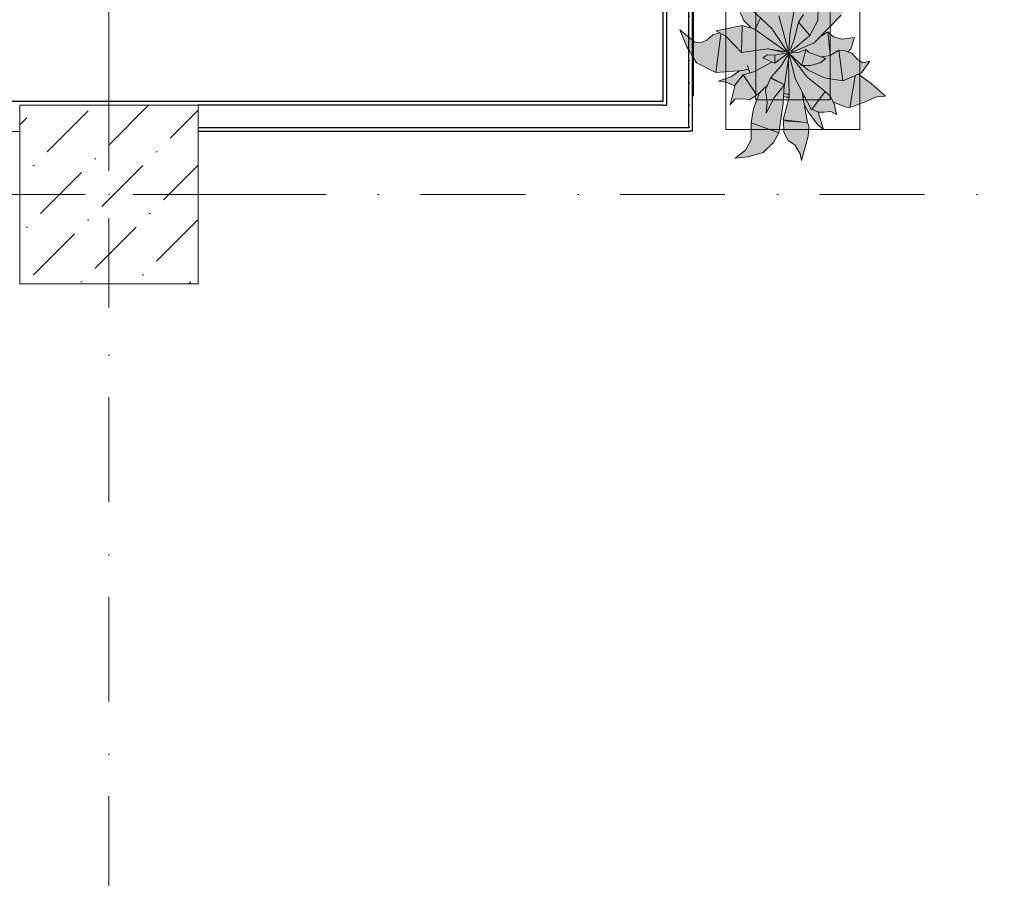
# Model space of a CAD drawing. Header units: millimetres. Extents: x -59761 to 112741, y -57975 to 46221.
# Tile 201 of 256: x 26700 to 30010, y -2299 to 588. Entities that reach past the tile are written whole.
import ezdxf

# ---------------------------------------------------------------- set-up
doc = ezdxf.new("R2010")
doc.units = ezdxf.units.MM
for name, pattern in [('Wipeout_Contour', [1000, 0, -1000]), ('Штриховая', [564.444447, 282.222223, -282.222223]), ('Штрихпунктирная', [670.277762, 352.777767, -176.388884, 0, -141.111112])]:
    doc.linetypes.add(name, pattern=pattern)
for name, color, linetype in [('Интерьер - Мебель', 7, 'Continuous'), ('Конструктив - Колонны', 7, 'Continuous'), ('Конструктив - Стены Блок 100 нов', 7, 'Continuous'), ('Элемент Модели - Зона', 7, 'Continuous'), ('Элемент Модели - Оси', 2, 'Continuous')]:
    doc.layers.add(name, color=color, linetype=linetype)
pattern_1 = [(0, (-45000, -54000), (0, 75), [0, -75])]

msp = doc.modelspace()

# ---------------------------------------------------------------- linework, layer by layer
at = {"layer": 'Интерьер - Мебель', "color": 7, "linetype": 'Continuous', "lineweight": 5}
for p, q in [((29074.11, 1718.07), (29074.11, 218.07)), ((29524.11, 218.07), (29524.11, 1718.07)), ((29174.11, 1618.07), (29174.11, 318.07)), ((29424.11, 318.07), (29424.11, 1618.07)), ((29174.11, 318.07), (29424.11, 318.07)), ((29074.11, 218.07), (29524.11, 218.07))]:
    msp.add_line(p, q, dxfattribs=at)
at = {"layer": 'Интерьер - Мебель', "color": 7, "linetype": 'Continuous', "lineweight": 15}
for p, q in [((29145.37, 634.98), (29228.86, 557.79)), ((29145.37, 634.98), (29228.86, 557.79)), ((29383.33, 585.16), (29384.18, 633.15)), ((29383.33, 585.16), (29384.18, 633.15)), ((29122.36, 612.26), (29133.73, 585.23)), ((29122.36, 612.26), (29133.73, 585.23)), ((29251.68, 600.89), (29285.3, 477.04)), ((29251.68, 600.89), (29285.3, 477.04)), ((29288.57, 539.44), (29303.52, 619.22)), ((29288.57, 539.44), (29303.52, 619.22)), ((29317.63, 579.43), (29334.4, 605.26)), ((29317.63, 579.43), (29334.4, 605.26)), ((29370.31, 509.41), (29461.67, 603.45)), ((29370.31, 509.41), (29461.67, 603.45)), ((29040.83, 550.34), (29128.99, 568.37)), ((29040.83, 550.34), (29128.99, 568.37)), ((29126.25, 477.18), (29128.98, 568.37)), ((29126.25, 477.18), (29128.98, 568.37)), ((29128.99, 568.37), (29169, 557.34)), ((29128.99, 568.37), (29169, 557.34)), ((29133.73, 585.23), (29157.58, 560.98)), ((29133.73, 585.23), (29157.58, 560.98)), ((29173.24, 557.3), (29189.2, 592.07)), ((29173.24, 557.3), (29189.2, 592.07)), ((29304.41, 524.07), (29317.63, 579.43)), ((29304.41, 524.07), (29317.63, 579.43)), ((29317.63, 579.43), (29356.66, 534)), ((29317.63, 579.43), (29356.66, 534)), ((29356.66, 534), (29383.33, 585.16)), ((29356.66, 534), (29383.33, 585.16)), ((29010.06, 518.32), (29029.84, 536.59)), ((29010.06, 518.32), (29029.84, 536.59)), ((29029.84, 536.59), (29052.63, 543.9)), ((29029.84, 536.59), (29052.63, 543.9)), ((29040.19, 410.39), (29056.48, 539.39)), ((29040.19, 410.39), (29056.48, 539.39)), ((29040.83, 550.34), (29074.05, 532.02)), ((29040.83, 550.34), (29074.05, 532.02)), ((29074.05, 532.02), (29126.25, 477.18)), ((29074.05, 532.02), (29126.25, 477.18)), ((29169, 557.34), (29277.69, 479.71)), ((29169, 557.34), (29277.69, 479.71)), ((29228.86, 557.79), (29281.62, 477.72)), ((29228.86, 557.79), (29281.62, 477.72)), ((29285.3, 477.04), (29288.57, 539.44)), ((29285.3, 477.04), (29288.57, 539.44)), ((29292.49, 481.27), (29356.66, 534)), ((29292.49, 481.27), (29356.66, 534)), ((29395.38, 533.82), (29416.74, 546.45)), ((29395.38, 533.82), (29416.74, 546.45)), ((29397.14, 537.47), (29398, 534.67)), ((29397.14, 537.47), (29398, 534.67)), ((29416.74, 546.45), (29424.01, 469.25)), ((29416.74, 546.45), (29435.53, 530.32)), ((29416.74, 546.45), (29424.01, 469.25)), ((29416.74, 546.45), (29435.53, 530.32)), ((29435.53, 530.32), (29465.04, 522.74)), ((29435.53, 530.32), (29465.04, 522.74)), ((28989.53, 510.03), (29010.06, 518.32)), ((28989.53, 510.03), (29010.06, 518.32)), ((29290.39, 484.54), (29304.41, 524.07)), ((29290.39, 484.54), (29304.41, 524.07)), ((29297.17, 478.57), (29370.31, 509.41)), ((29297.17, 478.57), (29370.31, 509.41)), ((29465.04, 522.74), (29505.89, 527.31)), ((29465.04, 522.74), (29505.89, 527.31)), ((29494.47, 489.57), (29505.89, 527.31)), ((29494.47, 489.57), (29505.89, 527.31)), ((29126.25, 477.18), (29214.12, 490.01)), ((29126.25, 477.18), (29214.12, 490.01)), ((29198.39, 459.4), (29214.32, 469.62)), ((29198.39, 459.4), (29214.32, 469.62)), ((29214.12, 490.01), (29277.69, 479.71)), ((29214.12, 490.01), (29277.69, 479.71)), ((29214.32, 469.62), (29238.21, 468.76)), ((29214.32, 469.62), (29238.21, 468.76)), ((29214.56, 489.74), (29215.68, 489.49)), ((29214.56, 489.74), (29215.68, 489.49)), ((29221.26, 488.28), (29223.49, 487.79)), ((29221.26, 488.28), (29223.49, 487.79)), ((29227.95, 486.82), (29232.42, 485.85)), ((29227.95, 486.82), (29232.42, 485.85)), ((29234.65, 485.36), (29266.97, 478.31)), ((29234.65, 485.36), (29266.97, 478.31)), ((29238.21, 468.76), (29285.3, 477.04)), ((29238.21, 468.76), (29285.3, 477.04)), ((29238.21, 468.76), (29238.46, 441.58)), ((29238.21, 468.76), (29238.46, 441.58)), ((29238.46, 441.58), (29280.74, 473.59)), ((29238.46, 441.58), (29280.74, 473.59)), ((29259.81, 433.08), (29279, 463.44)), ((29259.81, 433.08), (29279, 463.44)), ((29270.89, 368.47), (29286.8, 470.5)), ((29270.89, 368.47), (29286.8, 470.5)), ((29280.43, 463.6), (29287.89, 477.49)), ((29280.43, 463.6), (29287.89, 477.49)), ((29281.28, 473.89), (29287.89, 477.49)), ((29281.28, 473.89), (29287.89, 477.49)), ((29282.43, 476.54), (29284.69, 475.99)), ((29282.43, 476.54), (29284.69, 475.99)), ((29284.16, 476.18), (29285.3, 477.04)), ((29284.16, 476.18), (29285.3, 477.04)), ((29286.67, 471.45), (29306.66, 390.16)), ((29286.67, 471.45), (29306.66, 390.16)), ((29286.95, 475.44), (29294.87, 473.53)), ((29286.95, 475.44), (29294.87, 473.53)), ((29286.95, 472.67), (29303.85, 458.21)), ((29286.95, 472.67), (29303.85, 458.21)), ((29290.72, 476.89), (29314.68, 476.24)), ((29290.72, 476.89), (29314.68, 476.24)), ((29293.35, 466.25), (29345.86, 395.91)), ((29293.35, 466.25), (29345.86, 395.91)), ((29295.05, 467.37), (29329.48, 433.27)), ((29295.05, 467.37), (29329.48, 433.27)), ((29314.68, 476.24), (29343.04, 487.03)), ((29314.68, 476.24), (29343.04, 487.03)), ((29329.48, 433.27), (29343.04, 487.03)), ((29329.48, 433.27), (29343.04, 487.03)), ((29343.04, 487.03), (29351.96, 477.96)), ((29343.04, 487.03), (29351.96, 477.96)), ((29351.96, 477.96), (29368.7, 471.4)), ((29351.96, 477.96), (29368.7, 471.4)), ((29368.7, 471.4), (29409.4, 457.18)), ((29368.7, 471.4), (29409.4, 457.18)), ((29396.5, 462.69), (29424.03, 466.98)), ((29396.5, 462.69), (29424.03, 466.98)), ((29424.03, 466.98), (29453.62, 484.99)), ((29424.03, 466.98), (29453.62, 484.99)), ((29453.62, 484.99), (29467.36, 382.03)), ((29453.62, 484.99), (29474.9, 483.3)), ((29453.62, 484.99), (29467.36, 382.03)), ((29453.62, 484.99), (29474.9, 483.3)), ((29474.9, 483.3), (29497.55, 475.22)), ((29474.9, 483.3), (29497.55, 475.22)), ((29484.54, 479.32), (29494.47, 489.57)), ((29484.54, 479.32), (29494.47, 489.57)), ((29497.55, 475.22), (29516.07, 453.89)), ((29497.55, 475.22), (29516.07, 453.89)), ((29146.49, 433.42), (29154.7, 409.58)), ((29146.49, 433.42), (29154.7, 409.58)), ((29168.08, 412.2), (29227.95, 444.83)), ((29168.08, 412.2), (29227.95, 444.83)), ((29198.39, 459.4), (29238.46, 441.58)), ((29198.39, 459.4), (29238.46, 441.58)), ((29225.18, 393.01), (29259.81, 433.08)), ((29225.18, 393.01), (29259.81, 433.08)), ((29284.5, 452.66), (29286.63, 327.72)), ((29284.5, 452.66), (29286.63, 327.72)), ((29329.48, 433.27), (29357.28, 433.66)), ((29329.48, 433.27), (29357.28, 433.66)), ((29333.99, 432.42), (29350.89, 417.97)), ((29333.99, 432.42), (29350.89, 417.97)), ((29357.28, 433.66), (29390.78, 442.34)), ((29357.28, 433.66), (29390.78, 442.34)), ((29390.78, 442.34), (29409.4, 457.18)), ((29390.78, 442.34), (29409.4, 457.18)), ((29516.07, 453.89), (29533.84, 442.54)), ((29516.07, 453.89), (29533.84, 442.54)), ((29529.91, 408.9), (29557.67, 448.48)), ((29529.91, 408.9), (29557.67, 448.48)), ((29533.84, 442.54), (29557.67, 448.48)), ((29533.84, 442.54), (29557.67, 448.48)), ((29040.19, 410.39), (29130.74, 417.27)), ((29040.19, 410.39), (29130.74, 417.27)), ((29090.71, 395.91), (29120.1, 415.78)), ((29090.71, 395.91), (29120.1, 415.78)), ((29105.04, 368.13), (29132.51, 402.5)), ((29105.04, 368.13), (29132.51, 402.5)), ((29130.74, 417.27), (29149.78, 421.2)), ((29130.74, 417.27), (29149.78, 421.2)), ((29132.51, 402.5), (29168.08, 412.2)), ((29132.51, 402.5), (29168.08, 412.2)), ((29132.51, 402.5), (29177.98, 333.57)), ((29132.51, 402.5), (29177.98, 333.57)), ((29350.89, 417.97), (29405.1, 392.75)), ((29350.89, 417.97), (29405.1, 392.75)), ((29467.36, 382.03), (29529.91, 408.9)), ((29467.36, 382.03), (29529.91, 408.9)), ((29490.77, 292.4), (29508.88, 397.73)), ((29490.77, 292.4), (29508.88, 397.73)), ((29520.23, 404.78), (29562.63, 373.38)), ((29520.23, 404.78), (29562.63, 373.38)), ((29049.3, 380.93), (29090.71, 395.91)), ((29049.3, 380.93), (29090.71, 395.91)), ((29049.3, 380.93), (29075.18, 377.3)), ((29049.3, 380.93), (29075.18, 377.3)), ((29075.18, 377.3), (29103.78, 365.66)), ((29075.18, 377.3), (29103.78, 365.66)), ((29088.65, 301.53), (29105.04, 368.13)), ((29088.65, 301.53), (29105.04, 368.13)), ((29177.98, 333.57), (29213.44, 367.45)), ((29177.98, 333.57), (29213.44, 367.45)), ((29207.58, 351.58), (29225.18, 393.01)), ((29207.58, 351.58), (29225.18, 393.01)), ((29222.57, 392.18), (29225.18, 393.01)), ((29222.57, 392.18), (29225.18, 393.01)), ((29222.57, 392.18), (29270.89, 368.47)), ((29222.57, 392.18), (29270.89, 368.47)), ((29225.18, 393.01), (29270.89, 368.47)), ((29225.18, 393.01), (29270.89, 368.47)), ((29237.91, 327.22), (29270.89, 368.47)), ((29237.91, 327.22), (29270.89, 368.47)), ((29266.24, 305.63), (29269.45, 365.64)), ((29266.24, 305.63), (29269.45, 365.64)), ((29306.66, 390.16), (29361.3, 284.98)), ((29306.66, 390.16), (29361.3, 284.98)), ((29345.86, 395.91), (29408.16, 346.01)), ((29345.86, 395.91), (29408.16, 346.01)), ((29405.1, 392.75), (29467.36, 382.03)), ((29405.1, 392.75), (29467.36, 382.03)), ((29562.63, 373.38), (29610.79, 330.88)), ((29562.63, 373.38), (29610.79, 330.88)), ((29154.56, 319.25), (29177.98, 333.57)), ((29154.56, 319.25), (29177.98, 333.57)), ((29166.63, 289.03), (29186.93, 341.62)), ((29166.63, 289.03), (29186.93, 341.62)), ((29207.58, 351.58), (29212.22, 310.46)), ((29207.58, 351.58), (29212.22, 310.46)), ((29269.42, 339.13), (29278.69, 337.28)), ((29269.42, 339.13), (29278.69, 337.28)), ((29278.69, 337.28), (29285.23, 337.65)), ((29278.69, 337.28), (29285.23, 337.65)), ((29330.81, 342.2), (29348.3, 241.62)), ((29330.81, 342.2), (29348.3, 241.62)), ((29361.3, 284.98), (29408.16, 346.01)), ((29361.3, 284.98), (29408.16, 346.01)), ((29408.16, 346.01), (29425.65, 329.47)), ((29408.16, 346.01), (29425.65, 329.47)), ((29088.65, 301.53), (29104.18, 320.14)), ((29088.65, 301.53), (29104.18, 320.14)), ((29104.18, 320.14), (29129.03, 321.29)), ((29104.18, 320.14), (29129.03, 321.29)), ((29129.03, 321.29), (29154.56, 319.25)), ((29129.03, 321.29), (29154.56, 319.25)), ((29208.97, 273.64), (29237.91, 327.22)), ((29208.97, 273.64), (29237.91, 327.22)), ((29208.97, 273.64), (29212.22, 310.46)), ((29208.97, 273.64), (29212.22, 310.46)), ((29252.45, 207.48), (29266.24, 305.63)), ((29252.45, 207.48), (29266.24, 305.63)), ((29266.76, 251.26), (29286.63, 327.72)), ((29266.76, 251.26), (29286.63, 327.72)), ((29268.15, 329.26), (29278.22, 327.24)), ((29268.15, 329.26), (29278.22, 327.24)), ((29278.22, 327.24), (29286.02, 327.69)), ((29278.22, 327.24), (29286.02, 327.69)), ((29335.12, 327.5), (29337.38, 328.98)), ((29335.12, 327.5), (29337.38, 328.98)), ((29338.87, 298.01), (29350.25, 278.03)), ((29338.87, 298.01), (29350.25, 278.03)), ((29425.65, 329.47), (29438.68, 301.26)), ((29425.65, 329.47), (29438.68, 301.26)), ((29434.42, 310.79), (29479.31, 293.84)), ((29434.42, 310.79), (29479.31, 293.84)), ((29438.68, 301.26), (29445.52, 269.37)), ((29438.68, 301.26), (29445.52, 269.37)), ((29490.77, 292.4), (29544.88, 313.16)), ((29490.77, 292.4), (29544.88, 313.16)), ((29544.88, 313.16), (29580.72, 328.06)), ((29544.88, 313.16), (29580.72, 328.06)), ((29580.72, 328.06), (29610.79, 330.88)), ((29580.72, 328.06), (29610.79, 330.88)), ((29158.91, 240.54), (29166.63, 289.03)), ((29158.91, 240.54), (29166.63, 289.03)), ((29350.25, 278.03), (29381.73, 235.29)), ((29350.25, 278.03), (29381.73, 235.29)), ((29362.87, 287.02), (29385.26, 277.32)), ((29362.87, 287.02), (29385.26, 277.32)), ((29384.62, 276.65), (29402.17, 217.99)), ((29384.62, 276.65), (29402.17, 217.99)), ((29385.26, 277.32), (29403.58, 276.38)), ((29385.26, 277.32), (29403.58, 276.38)), ((29403.58, 276.38), (29426.79, 278.71)), ((29403.58, 276.38), (29426.79, 278.71)), ((29426.79, 278.71), (29445.52, 269.37)), ((29426.79, 278.71), (29445.52, 269.37)), ((29479.31, 293.84), (29490.77, 292.4)), ((29479.31, 293.84), (29490.77, 292.4)), ((29158.46, 184.16), (29158.91, 240.54)), ((29158.46, 184.16), (29158.91, 240.54)), ((29158.91, 240.54), (29252.45, 207.48)), ((29158.91, 240.54), (29252.45, 207.48)), ((29266.76, 251.26), (29343.9, 242.14)), ((29266.76, 251.26), (29343.9, 242.14)), ((29267.44, 248.07), (29268.79, 209.31)), ((29267.44, 248.07), (29348.3, 241.62)), ((29267.44, 248.07), (29268.79, 209.31)), ((29267.44, 248.07), (29348.3, 241.62)), ((29348.3, 241.62), (29352.34, 229.28)), ((29348.3, 241.62), (29352.34, 229.28)), ((29381.73, 235.29), (29402.17, 217.99)), ((29381.73, 235.29), (29402.17, 217.99)), ((29234.44, 174.44), (29252.45, 207.48)), ((29234.44, 174.44), (29252.45, 207.48)), ((29268.79, 209.31), (29283.12, 181.52)), ((29268.79, 209.31), (29283.12, 181.52)), ((29351.02, 196.47), (29352.34, 229.28)), ((29351.02, 196.47), (29352.34, 229.28)), ((29139.49, 149.11), (29158.46, 184.16)), ((29139.49, 149.11), (29158.46, 184.16)), ((29199.75, 141.16), (29234.44, 174.44)), ((29199.75, 141.16), (29234.44, 174.44)), ((29283.12, 181.52), (29305.83, 166.65)), ((29283.12, 181.52), (29305.83, 166.65)), ((29305.83, 166.65), (29323.45, 136.51)), ((29305.83, 166.65), (29323.45, 136.51)), ((29328.24, 114.19), (29351.02, 196.47)), ((29328.24, 114.19), (29351.02, 196.47)), ((29104.74, 122.63), (29139.49, 149.11)), ((29104.74, 122.63), (29139.49, 149.11)), ((29148.53, 126.45), (29199.75, 141.16)), ((29148.53, 126.45), (29199.75, 141.16)), ((29323.45, 136.51), (29328.24, 114.19)), ((29323.45, 136.51), (29328.24, 114.19)), ((29104.74, 122.63), (29148.53, 126.45)), ((29104.74, 122.63), (29148.53, 126.45))]:
    msp.add_line(p, q, dxfattribs=at)
at = {"layer": 'Элемент Модели - Зона', "color": 253, "linetype": 'Штриховая', "lineweight": 15, "flags": 128}
for points in [[(-8890, -17680), (-3119.74, -17680), (-3119.74, -14858.42), (142.53, -11594.86), (156.67, -11609), (156.67, -11580), (18300, -11580), (18300, -11600), (32399.73, -11600), (32399.73, -11580), (69081.36, -11580), (72316.72, -14823.47), (72320.06, -15158.11), (72320.06, -17695), (72360, -17695), (72360, -19700), (72120, -19700), (72120, -18300), (71700, -18300), (71700, -17900), (63300, -17900), (63300, -18300), (62700, -18300), (62700, -17900), (54320, -17900), (54320, -27030), (62700, -27030), (62700, -26350), (63300, -26350), (63300, -27540), (67380, -27540), (67380, -26630), (67500, -26630), (67500, -27660), (62920, -27660), (62920, -32819.89), (72120, -32819.89), (72120, -27750), (71650, -27750), (71650, -26250), (72120, -26250), (72120, -21200), (72360, -21200), (72360, -33849.94), (72120, -33849.94), (72120, -33059.89), (54320, -33059.89), (54320, -39349.94), (72120, -39349.94), (72120, -36299.94), (71700.06, -36299.94), (71700.06, -35674.44), (72120, -35674.44), (72120, -35349.94), (72360, -35349.94), (72360, -35679.94), (75850, -35679.94), (75850, -16794.88), (75238.88, -16794.88), (75238.88, -9000), (80700, -9000), (80700, -8700), (81300, -8700), (81300, -9000), (87517.1, -9000), (87517.1, -320), (85530, -320), (85530, 300), (84182.9, 300), (81300, 300), (81300, -300), (80700, -300), (80700, 212.5), (79799.78, 212.5), (72300, 212.5), (72300, -300), (71700, -300), (71700, 212.5), (63300, 212.5), (63300, -300), (62700, -300), (62700, 212.5), (54300, 212.5), (54300, -300), (53700, -300), (53700, 212.5), (45650, 212.5), (45650, -300), (45050, -300), (44950, -300), (44950, -5367.2), (32450.06, -5367.2), (32450.06, -200), (32450.06, 7690), (32460.06, 7690), (32460.06, 13850), (29720, 13850), (29720, 5730), (28964.53, 5730), (28964.53, 212), (27300.06, 212), (27300.06, -300), (26700.06, -300), (26700.06, 212), (18300, 212), (18300, -300), (17700, -300), (17700, 212), (16025.03, 212), (16025.03, -7500), (16025.03, -9042.59), (9300, -9042.59), (9300, -9300), (8700, -9300), (8700, -9042.59), (300, -9042.59), (300, -9300), (-300, -9300), (-300, -9042.59), (-8250, -9042.59), (-8250, -9300), (-8850, -9300), (-8850, -9042.59), (-8890, -9042.59)], [(22625.03, 200), (24125.03, 200), (24125.03, 212), (26700.06, 212), (26700.06, 300), (27300.06, 300), (27300.06, 212), (28964.53, 212), (28964.53, 5730), (22625.03, 5730)]]:
    msp.add_lwpolyline(points, close=True, dxfattribs=at)
at = {"layer": 'Элемент Модели - Оси', "color": 7, "linetype": 'Штрихпунктирная', "lineweight": 15}
msp.add_line((-57760.58, 0), (110650, 0), dxfattribs=at)

# ---------------------------------------------------------------- next in the draw order: wipeouts: each hides what was drawn before it
at = {"color": 254, "linetype": 'Wipeout_Contour', "lineweight": 0, "ltscale": 7508896.086045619}
msp.add_wipeout([(28862.03, 300), (28874.53, 300), (28862.03, 312.5)], dxfattribs=at).dxf.layer = 'Конструктив - Стены Блок 100 нов'
at = {"color": 254, "linetype": 'Wipeout_Contour', "lineweight": 0, "ltscale": 7509186.880654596}
msp.add_wipeout([(28949.53, 212.5), (28962.03, 212.5), (28949.53, 225)], dxfattribs=at).dxf.layer = 'Конструктив - Стены Блок 100 нов'

# ---------------------------------------------------------------- next in the draw order: wipeouts: each hides what was drawn before it
at = {"color": 254, "linetype": 'Wipeout_Contour', "lineweight": 0, "ltscale": 7509014.011544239}
msp.add_wipeout([(28874.53, 225), (28949.53, 225), (28874.53, 300)], dxfattribs=at).dxf.layer = 'Конструктив - Стены Блок 100 нов'

# ---------------------------------------------------------------- next in the draw order: wipeouts: each hides what was drawn before it
at = {"color": 254, "linetype": 'Wipeout_Contour', "lineweight": 0, "ltscale": 7508905.96715316}
msp.add_wipeout([(28862.03, 312.5), (28874.53, 300), (28874.53, 312.5)], dxfattribs=at).dxf.layer = 'Конструктив - Стены Блок 100 нов'
at = {"color": 254, "linetype": 'Wipeout_Contour', "lineweight": 0, "ltscale": 7509196.761309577}
msp.add_wipeout([(28962.03, 225), (28949.53, 225), (28962.03, 212.5)], dxfattribs=at).dxf.layer = 'Конструктив - Стены Блок 100 нов'

# ---------------------------------------------------------------- next in the draw order: hatches: boundary and pattern name
at = {"layer": 'Конструктив - Стены Блок 100 нов', "linetype": 'Continuous', "lineweight": 5}
h = msp.add_hatch(dxfattribs=at)
h.set_pattern_fill('ШТУКАТУРКА__ГИПС_03_000D', style=0, pattern_type=2)
h.set_pattern_definition(pattern_1)
h.paths.add_polyline_path([(28962.03, 225), (28949.53, 225), (28962.03, 212.5)])

# ---------------------------------------------------------------- next in the draw order: wipeouts: each hides what was drawn before it
at = {"color": 254, "linetype": 'Wipeout_Contour', "lineweight": 0, "ltscale": 10010639.11398301}
msp.add_wipeout([(28874.53, 312.5), (28874.53, 5725), (28862.03, 5725), (28862.03, 312.5)], dxfattribs=at).dxf.layer = 'Конструктив - Стены Блок 100 нов'

# ---------------------------------------------------------------- next in the draw order: wipeouts: each hides what was drawn before it
at = {"color": 254, "linetype": 'Wipeout_Contour', "lineweight": 0, "ltscale": 10011006.87166008}
msp.add_wipeout([(28962.03, 5725), (28949.53, 5725), (28949.53, 225), (28962.03, 225)], dxfattribs=at).dxf.layer = 'Конструктив - Стены Блок 100 нов'

# ---------------------------------------------------------------- next in the draw order: hatches: boundary and pattern name
at = {"layer": 'Конструктив - Стены Блок 100 нов', "linetype": 'Continuous', "lineweight": 5}
h = msp.add_hatch(dxfattribs=at)
h.set_pattern_fill('ШТУКАТУРКА__ГИПС_03_000D', style=0, pattern_type=2)
h.set_pattern_definition(pattern_1)
h.paths.add_polyline_path([(28962.03, 5725), (28949.53, 5725), (28949.53, 225), (28962.03, 225)])

# ---------------------------------------------------------------- next in the draw order: linework, layer by layer
at = {"layer": 'Интерьер - Мебель', "color": 7, "linetype": 'Continuous', "lineweight": 15}
for p, q in [((28969.55, 512.15), (28989.53, 510.03)), ((28969.55, 512.15), (28989.53, 510.03)), ((28974.79, 442.25), (29040.19, 410.39)), ((28974.79, 442.25), (29040.19, 410.39))]:
    msp.add_line(p, q, dxfattribs=at)

# ---------------------------------------------------------------- next in the draw order: wipeouts: each hides what was drawn before it
at = {"color": 254, "linetype": 'Wipeout_Contour', "lineweight": 0, "ltscale": 7509078.835772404}
msp.add_wipeout([(28874.53, 300), (28949.53, 225), (28949.53, 300)], dxfattribs=at).dxf.layer = 'Конструктив - Стены Блок 100 нов'

# ---------------------------------------------------------------- next in the draw order: linework, layer by layer
at = {"layer": 'Конструктив - Стены Блок 100 нов', "color": 7, "linetype": 'Continuous', "lineweight": 30}
msp.add_line((28874.53, 225), (28949.53, 225), dxfattribs=at)
at = {"layer": 'Конструктив - Стены Блок 100 нов', "color": 7, "linetype": 'Continuous', "lineweight": 30, "flags": 128}
msp.add_lwpolyline([(28962.03, 212.5), (28949.53, 212.5)], dxfattribs=at)

# ---------------------------------------------------------------- next in the draw order: wipeouts: each hides what was drawn before it
at = {"color": 254, "linetype": 'Wipeout_Contour', "lineweight": 0, "ltscale": 10010815.84606999}
msp.add_wipeout([(28949.53, 300), (28949.53, 5725), (28874.53, 5725), (28874.53, 300)], dxfattribs=at).dxf.layer = 'Конструктив - Стены Блок 100 нов'

# ---------------------------------------------------------------- next in the draw order: linework, layer by layer
at = {"layer": 'Интерьер - Мебель', "color": 7, "linetype": 'Continuous', "lineweight": 15}
for p, q in [((28918.78, 553.82), (28942.22, 496.57)), ((28918.78, 553.82), (28969.55, 512.15)), ((28918.78, 553.82), (28942.22, 496.57)), ((28918.78, 553.82), (28969.55, 512.15)), ((28942.22, 496.57), (28974.79, 442.25)), ((28942.22, 496.57), (28974.79, 442.25))]:
    msp.add_line(p, q, dxfattribs=at)
at = {"layer": 'Конструктив - Стены Блок 100 нов', "color": 7, "linetype": 'Continuous', "lineweight": 30}
for p, q in [((28874.53, 5725), (28874.53, 300)), ((28949.53, 300), (28949.53, 5725)), ((28862.03, 300), (28874.53, 300)), ((28949.53, 225), (28949.53, 300))]:
    msp.add_line(p, q, dxfattribs=at)
at = {"layer": 'Конструктив - Стены Блок 100 нов', "color": 7, "linetype": 'Continuous', "lineweight": 30, "flags": 128}
for points in [[(28862.03, 5725), (28862.03, 312.5)], [(28962.03, 212.5), (28962.03, 5725)]]:
    msp.add_lwpolyline(points, dxfattribs=at)

# ---------------------------------------------------------------- next in the draw order: wipeouts: each hides what was drawn before it
at = {"color": 254, "linetype": 'Wipeout_Contour', "lineweight": 0, "ltscale": 10002431.44219892}
msp.add_wipeout([(28862.03, 312.5), (24125.03, 312.5), (24125.03, 300), (28862.03, 300)], dxfattribs=at).dxf.layer = 'Конструктив - Стены Блок 100 нов'
at = {"color": 254, "linetype": 'Wipeout_Contour', "lineweight": 0, "ltscale": 10008953.64772394}
msp.add_wipeout([(27300.06, 225), (27300.06, 212.5), (28949.53, 212.5), (28949.53, 225)], dxfattribs=at).dxf.layer = 'Конструктив - Стены Блок 100 нов'

# ---------------------------------------------------------------- next in the draw order: hatches: boundary and pattern name
at = {"layer": 'Интерьер - Мебель', "linetype": 'Continuous', "lineweight": 0}
msp.add_hatch(color=255, dxfattribs=at).paths.add_polyline_path([(28918.78, 553.82), (28942.22, 496.57), (28974.79, 442.25), (29040.19, 410.39), (29120.1, 415.78), (29092.35, 397.02), (29049.3, 380.93), (29075.18, 377.3), (29103.78, 365.67), (29088.65, 301.53), (29104.18, 320.14), (29147, 319.85), (29154.56, 319.25), (29177.98, 333.57), (29186.93, 341.62), (29166.42, 287.72), (29159.92, 246.93), (29158.51, 190.84), (29139.49, 149.11), (29104.74, 122.63), (29148.54, 126.45), (29199.75, 141.16), (29234.44, 174.44), (29252.45, 207.48), (29268.15, 329.26), (29283.42, 315.36), (29266.76, 251.26), (29268.79, 209.31), (29283.12, 181.52), (29305.83, 166.65), (29323.45, 136.51), (29328.24, 114.19), (29351.02, 196.47), (29350.32, 235.45), (29339.55, 291.91), (29378.15, 240.14), (29402.17, 217.99), (29385.26, 277.32), (29415.19, 277.54), (29426.79, 278.71), (29445.52, 269.37), (29434.42, 310.79), (29485.04, 293.12), (29580.72, 328.06), (29610.79, 330.88), (29520.23, 404.78), (29529.91, 408.9), (29557.67, 448.48), (29533.84, 442.54), (29516.07, 453.89), (29497.55, 475.22), (29486.23, 479.26), (29494.47, 489.57), (29505.89, 527.31), (29465.04, 522.74), (29435.53, 530.32), (29416.74, 546.45), (29398.01, 534.67), (29461.66, 603.45), (29477.47, 627.27), (29492.74, 673.06), (29486.94, 732.55), (29491.71, 781.8), (29506.21, 805.19), (29444.41, 768.34), (29418.77, 712.4), (29396.93, 703.7), (29391.97, 691.01), (29376.98, 738.2), (29378.19, 713.03), (29370.63, 683.34), (29347.71, 665.97), (29344.34, 695.36), (29325.22, 745.47), (29283.18, 798.45), (29294.75, 751.03), (29289.57, 710.18), (29273.25, 688.8), (29269.45, 693.5), (29258.67, 672.76), (29252.04, 606.89), (29241.75, 647.13), (29216.67, 705.55), (29156.62, 725.5), (29121.97, 756.99), (29128.19, 721.5), (29129.61, 675.94), (29145.37, 634.98), (29159.87, 621.23), (29118.87, 635), (29122.36, 612.26), (29133.73, 585.23), (29157.58, 560.98), (29128.99, 568.37), (29040.83, 550.34), (29057.44, 541.18), (29029.84, 536.59), (29019.95, 527.45), (29003.61, 515.72), (28989.53, 510.03), (28969.55, 512.15)])
at = {"layer": 'Конструктив - Стены Блок 100 нов', "linetype": 'Continuous', "lineweight": 5}
h = msp.add_hatch(dxfattribs=at)
h.set_pattern_fill('ШТУКАТУРКА__ГИПС_03_000D', style=0, pattern_type=2)
h.set_pattern_definition(pattern_1)
h.paths.add_polyline_path([(27300.06, 225), (27300.06, 212.5), (28949.53, 212.5), (28949.53, 225)])

# ---------------------------------------------------------------- next in the draw order: linework, layer by layer
at = {"layer": 'Элемент Модели - Оси', "color": 7, "linetype": 'Штрихпунктирная', "lineweight": 15}
msp.add_line((27000, 38200), (27000, -55975), dxfattribs=at)

# ---------------------------------------------------------------- next in the draw order: wipeouts: each hides what was drawn before it
at = {"color": 254, "linetype": 'Wipeout_Contour', "lineweight": 0, "ltscale": 10008784.61419692}
msp.add_wipeout([(27300.06, 300), (27300.06, 225), (28874.53, 225), (28874.53, 300)], dxfattribs=at).dxf.layer = 'Конструктив - Стены Блок 100 нов'

# ---------------------------------------------------------------- next in the draw order: linework, layer by layer
at = {"layer": 'Конструктив - Стены Блок 100 нов', "color": 7, "linetype": 'Continuous', "lineweight": 30}
for p, q in [((28862.03, 300), (27300.06, 300)), ((28862.03, 300), (28874.53, 300)), ((27300.06, 225), (28874.53, 225)), ((28874.53, 225), (28949.53, 225))]:
    msp.add_line(p, q, dxfattribs=at)
at = {"layer": 'Конструктив - Стены Блок 100 нов', "color": 7, "linetype": 'Continuous', "lineweight": 30, "flags": 128}
for points in [[(28862.03, 312.5), (24125.03, 312.5)], [(27300.06, 212.5), (28949.53, 212.5)]]:
    msp.add_lwpolyline(points, dxfattribs=at)

# ---------------------------------------------------------------- next in the draw order: wipeouts: each hides what was drawn before it
at = {"color": 254, "linetype": 'Wipeout_Contour', "lineweight": 0, "ltscale": 10004584.50913837}
msp.add_wipeout([(26700.06, -300), (27300.06, -300), (27300.06, 300), (26700.06, 300)], dxfattribs=at).dxf.layer = 'Конструктив - Колонны'

# ---------------------------------------------------------------- next in the draw order: hatches: boundary and pattern name
at = {"layer": 'Конструктив - Колонны', "linetype": 'Continuous', "lineweight": 15}
h = msp.add_hatch(dxfattribs=at)
h.set_pattern_fill('БЕТОН_01_000D', style=0, pattern_type=2)
h.set_pattern_definition([(45, (-45000, -54000), (-183.84776, 183.84776), [195, -65, 0, -65]), (45, (-44977.02, -53793.17), (-183.84776, 183.84776), [195, -65, 0, -65])])
h.paths.add_polyline_path([(26700.06, -300), (27300.06, -300), (27300.06, 300), (26700.06, 300)])

# ---------------------------------------------------------------- next in the draw order: linework, layer by layer
at = {"layer": 'Конструктив - Колонны', "color": 7, "linetype": 'Continuous', "lineweight": 0}
for p, q in [((27000.06, 80), (27000.06, 380)), ((26920.06, 0), (26620.06, 0)), ((27080.06, 0), (27380.06, 0)), ((27000.06, -80), (27000.06, -380))]:
    msp.add_line(p, q, dxfattribs=at)
at = {"layer": 'Конструктив - Колонны', "color": 7, "linetype": 'Continuous', "lineweight": 15, "flags": 128}
msp.add_lwpolyline([(26700.06, -300), (27300.06, -300), (27300.06, 300), (26700.06, 300)], close=True, dxfattribs=at)
at = {"layer": 'Конструктив - Колонны', "color": 7, "linetype": 'Continuous', "lineweight": 0}
msp.add_point((27000.06, 0), dxfattribs=at)

doc.saveas('drawing.dxf')
